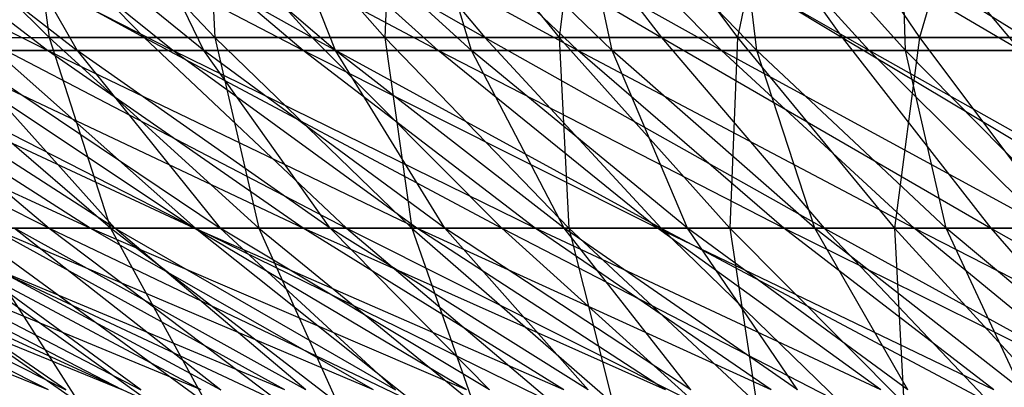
# Model space of a CAD drawing. Extents: x -125 to 125, y -143 to 0.
# Tile 63 of 256: x -16.81 to -10.8, y -137.59 to -135.35. Entities that reach past the tile are written whole.
import ezdxf

# ---------------------------------------------------------------- set-up
doc = ezdxf.new("R2010")
doc.units = 0
doc.header["$LTSCALE"] = 25.4
doc.layers.get('0').update_dxf_attribs({"linetype": 'CONTINUOUS'})

# ---------------------------------------------------------------- blocks, each defined once
blk = doc.blocks.new('NL2500027000_STL_3')
at = {"color": 0}
for p, q in [((-18.336, -134.1971, 25.0999), (-16.0529, -135.4539, 24.0405)), ((-18.336, -134.1971, 25.0999), (-16.0529, -135.4539, 24.0405)), ((-17.8851, -134.1971, -25.4231), (-16.6328, -135.4539, -23.643)), ((-17.8851, -134.1971, -25.4231), (-16.6328, -135.4539, -23.643)), ((-17.2616, -134.1971, 25.8506), (-15.0252, -135.4539, 24.6959)), ((-17.2616, -134.1971, 25.8506), (-15.0252, -135.4539, 24.6959)), ((-17.2616, -134.1971, 25.8506), (-16.0529, -135.4539, 24.0405)), ((-17.2616, -134.1971, 25.8506), (-16.0529, -135.4539, 24.0405)), ((-16.7975, -134.1971, -26.1545), (-16.6328, -135.4539, -23.643)), ((-16.7975, -134.1971, -26.1545), (-16.6328, -135.4539, -23.643)), ((-16.7975, -134.1971, -26.1545), (-15.6213, -135.4539, -24.3232)), ((-16.7975, -134.1971, -26.1545), (-15.6213, -135.4539, -24.3232)), ((-16.1564, -134.1971, 26.5553), (-13.9707, -135.4539, 25.3073)), ((-16.1564, -134.1971, 26.5553), (-13.9707, -135.4539, 25.3073)), ((-16.1564, -134.1971, 26.5553), (-15.0252, -135.4539, 24.6959)), ((-16.1564, -134.1971, 26.5553), (-15.0252, -135.4539, 24.6959)), ((-15.68, -134.1971, -26.8394), (-15.6213, -135.4539, -24.3232)), ((-15.68, -134.1971, -26.8394), (-15.6213, -135.4539, -24.3232)), ((-15.68, -134.1971, -26.8394), (-14.582, -135.4539, -24.9601)), ((-15.68, -134.1971, -26.8394), (-14.582, -135.4539, -24.9601)), ((-15.0226, -134.1971, 27.2128), (-12.8914, -135.4539, 25.8738)), ((-15.0226, -134.1971, 27.2128), (-12.8914, -135.4539, 25.8738)), ((-15.0226, -134.1971, 27.2128), (-13.9707, -135.4539, 25.3073)), ((-15.0226, -134.1971, 27.2128), (-13.9707, -135.4539, 25.3073)), ((-14.5346, -134.1971, -27.4765), (-14.582, -135.4539, -24.9601)), ((-14.5346, -134.1971, -27.4765), (-14.582, -135.4539, -24.9601)), ((-14.5346, -134.1971, -27.4765), (-13.5169, -135.4539, -25.5526)), ((-14.5346, -134.1971, -27.4765), (-13.5169, -135.4539, -25.5526)), ((-13.862, -134.1971, 27.8219), (-11.7892, -135.4539, 26.3942)), ((-13.862, -134.1971, 27.8219), (-11.7892, -135.4539, 26.3942)), ((-13.862, -134.1971, 27.8219), (-12.8914, -135.4539, 25.8738)), ((-13.862, -134.1971, 27.8219), (-12.8914, -135.4539, 25.8738)), ((-13.3633, -134.1971, -28.0649), (-13.5169, -135.4539, -25.5526)), ((-13.3633, -134.1971, -28.0649), (-13.5169, -135.4539, -25.5526)), ((-13.3633, -134.1971, -28.0649), (-12.4276, -135.4539, -26.0997)), ((-13.3633, -134.1971, -28.0649), (-12.4276, -135.4539, -26.0997)), ((-12.6768, -134.1971, 28.3815), (-10.666, -135.4539, 26.8678)), ((-12.6768, -134.1971, 28.3815), (-10.666, -135.4539, 26.8678)), ((-12.6768, -134.1971, 28.3815), (-11.7892, -135.4539, 26.3942)), ((-12.6768, -134.1971, 28.3815), (-11.7892, -135.4539, 26.3942)), ((-12.1683, -134.1971, -28.6033), (-12.4276, -135.4539, -26.0997)), ((-12.1683, -134.1971, -28.6033), (-12.4276, -135.4539, -26.0997)), ((-12.1683, -134.1971, -28.6033), (-11.3163, -135.4539, -26.6004)), ((-12.1683, -134.1971, -28.6033), (-11.3163, -135.4539, -26.6004)), ((-10.9517, -134.1971, -29.0908), (-11.3163, -135.4539, -26.6004)), ((-10.9517, -134.1971, -29.0908), (-11.3163, -135.4539, -26.6004)), ((-16.6435, -135.5347, 17.2038), (-18.9747, -134.3573, 17.9739)), ((-16.6435, -135.5347, 17.2038), (-18.9747, -134.3573, 17.9739)), ((-15.8772, -135.5347, 17.9134), (-18.1727, -134.3573, 18.7845)), ((-15.8772, -135.5347, 17.9134), (-18.1727, -134.3573, 18.7845)), ((-16.6435, -135.5347, 17.2038), (-18.1727, -134.3573, 18.7845)), ((-16.6435, -135.5347, 17.2038), (-18.1727, -134.3573, 18.7845)), ((-17.9739, -134.3573, -18.9747), (-16.4615, -135.5347, -17.3781)), ((-17.9739, -134.3573, -18.9747), (-16.4615, -135.5347, -17.3781)), ((-15.0807, -135.5347, 18.589), (-17.336, -134.3573, 19.5593)), ((-15.0807, -135.5347, 18.589), (-17.336, -134.3573, 19.5593)), ((-15.8772, -135.5347, 17.9134), (-17.336, -134.3573, 19.5593)), ((-15.8772, -135.5347, 17.9134), (-17.336, -134.3573, 19.5593)), ((-17.1292, -134.3573, -19.7407), (-16.4615, -135.5347, -17.3781)), ((-15.6878, -135.5347, -18.0796), (-17.1292, -134.3573, -19.7407)), ((-15.6878, -135.5347, -18.0796), (-17.1292, -134.3573, -19.7407)), ((-17.1292, -134.3573, -19.7407), (-16.4615, -135.5347, -17.3781)), ((-14.2555, -135.5347, 19.2291), (-16.4663, -134.3573, 20.2969)), ((-14.2555, -135.5347, 19.2291), (-16.4663, -134.3573, 20.2969)), ((-15.0807, -135.5347, 18.589), (-16.4663, -134.3573, 20.2969)), ((-15.0807, -135.5347, 18.589), (-16.4663, -134.3573, 20.2969)), ((-15.6878, -135.5347, -18.0796), (-16.2518, -134.3573, -20.469)), ((-15.6878, -135.5347, -18.0796), (-16.2518, -134.3573, -20.469)), ((-14.8843, -135.5347, -18.7467), (-16.2518, -134.3573, -20.469)), ((-14.8843, -135.5347, -18.7467), (-16.2518, -134.3573, -20.469)), ((-13.4032, -135.5347, 19.8326), (-15.5653, -134.3573, 20.9958)), ((-13.4032, -135.5347, 19.8326), (-15.5653, -134.3573, 20.9958)), ((-14.2555, -135.5347, 19.2291), (-15.5653, -134.3573, 20.9958)), ((-14.2555, -135.5347, 19.2291), (-15.5653, -134.3573, 20.9958)), ((-14.8843, -135.5347, -18.7467), (-15.3435, -134.3573, -21.1585)), ((-14.8843, -135.5347, -18.7467), (-15.3435, -134.3573, -21.1585)), ((-14.0524, -135.5347, -19.3781), (-15.3435, -134.3573, -21.1585)), ((-14.0524, -135.5347, -19.3781), (-15.3435, -134.3573, -21.1585)), ((-12.5254, -135.5347, 20.3984), (-14.6347, -134.3573, 21.6548)), ((-12.5254, -135.5347, 20.3984), (-14.6347, -134.3573, 21.6548)), ((-13.4032, -135.5347, 19.8326), (-14.6347, -134.3573, 21.6548)), ((-13.4032, -135.5347, 19.8326), (-14.6347, -134.3573, 21.6548)), ((-14.0524, -135.5347, -19.3781), (-14.4059, -134.3573, -21.8076)), ((-14.0524, -135.5347, -19.3781), (-14.4059, -134.3573, -21.8076)), ((-13.1937, -135.5347, -19.9726), (-14.4059, -134.3573, -21.8076)), ((-13.1937, -135.5347, -19.9726), (-14.4059, -134.3573, -21.8076)), ((-11.6237, -135.5347, 20.9253), (-13.6762, -134.3573, 22.2725)), ((-11.6237, -135.5347, 20.9253), (-13.6762, -134.3573, 22.2725)), ((-12.5254, -135.5347, 20.3984), (-13.6762, -134.3573, 22.2725)), ((-12.5254, -135.5347, 20.3984), (-13.6762, -134.3573, 22.2725)), ((-13.1937, -135.5347, -19.9726), (-13.441, -134.3573, -22.4152)), ((-13.1937, -135.5347, -19.9726), (-13.441, -134.3573, -22.4152)), ((-12.31, -135.5347, -20.5291), (-13.441, -134.3573, -22.4152)), ((-12.31, -135.5347, -20.5291), (-13.441, -134.3573, -22.4152)), ((-10.6999, -135.5347, 21.4124), (-12.6916, -134.3573, 22.8479)), ((-10.6999, -135.5347, 21.4124), (-12.6916, -134.3573, 22.8479)), ((-11.6237, -135.5347, 20.9253), (-12.6916, -134.3573, 22.8479)), ((-11.6237, -135.5347, 20.9253), (-12.6916, -134.3573, 22.8479)), ((-12.31, -135.5347, -20.5291), (-12.4505, -134.3573, -22.9802)), ((-12.31, -135.5347, -20.5291), (-12.4505, -134.3573, -22.9802)), ((-11.4028, -135.5347, -21.0465), (-12.4505, -134.3573, -22.9802)), ((-11.4028, -135.5347, -21.0465), (-12.4505, -134.3573, -22.9802)), ((-10.6999, -135.5347, 21.4124), (-11.683, -134.3573, 23.3797)), ((-10.6999, -135.5347, 21.4124), (-11.683, -134.3573, 23.3797)), ((-11.4028, -135.5347, -21.0465), (-11.4362, -134.3573, -23.5014)), ((-11.4028, -135.5347, -21.0465), (-11.4362, -134.3573, -23.5014)), ((-18.9578, -135.4539, 21.823), (-16.6325, -136.6184, 20.8613)), ((-18.9578, -135.4539, 21.823), (-16.6325, -136.6184, 20.8613)), ((-18.021, -135.4539, 22.6028), (-15.7383, -136.6184, 21.5439)), ((-18.021, -135.4539, 22.6028), (-15.7383, -136.6184, 21.5439)), ((-18.021, -135.4539, 22.6028), (-16.6325, -136.6184, 20.8613)), ((-18.021, -135.4539, 22.6028), (-16.6325, -136.6184, 20.8613)), ((-16.2576, -136.6184, -21.1548), (-17.6147, -135.4539, -22.9208)), ((-17.6147, -135.4539, -22.9208), (-16.6328, -135.4539, -23.643)), ((-17.6147, -135.4539, -22.9208), (-16.6328, -135.4539, -23.643)), ((-16.2576, -136.6184, -21.1548), (-17.6147, -135.4539, -22.9208)), ((-17.0521, -135.4539, 23.3424), (-16.0529, -135.4539, 24.0405)), ((-17.0521, -135.4539, 23.3424), (-16.0529, -135.4539, 24.0405)), ((-17.0521, -135.4539, 23.3424), (-14.816, -136.6184, 22.1882)), ((-17.0521, -135.4539, 23.3424), (-14.816, -136.6184, 22.1882)), ((-17.0521, -135.4539, 23.3424), (-15.7383, -136.6184, 21.5439)), ((-17.0521, -135.4539, 23.3424), (-15.7383, -136.6184, 21.5439)), ((-16.6328, -135.4539, -23.643), (-16.2576, -136.6184, -21.1548)), ((-15.6213, -135.4539, -24.3232), (-16.6328, -135.4539, -23.643)), ((-16.6328, -135.4539, -23.643), (-16.2576, -136.6184, -21.1548)), ((-16.6328, -135.4539, -23.643), (-15.3513, -136.6184, -21.8214)), ((-16.6328, -135.4539, -23.643), (-15.3513, -136.6184, -21.8214)), ((-15.6213, -135.4539, -24.3232), (-16.6328, -135.4539, -23.643)), ((-16.0529, -135.4539, 24.0405), (-15.0252, -135.4539, 24.6959)), ((-16.0529, -135.4539, 24.0405), (-15.0252, -135.4539, 24.6959)), ((-16.0529, -135.4539, 24.0405), (-13.8675, -136.6184, 22.7931)), ((-16.0529, -135.4539, 24.0405), (-13.8675, -136.6184, 22.7931)), ((-16.0529, -135.4539, 24.0405), (-14.816, -136.6184, 22.1882)), ((-16.0529, -135.4539, 24.0405), (-14.816, -136.6184, 22.1882)), ((-14.582, -135.4539, -24.9601), (-15.6213, -135.4539, -24.3232)), ((-15.6213, -135.4539, -24.3232), (-15.3513, -136.6184, -21.8214)), ((-15.6213, -135.4539, -24.3232), (-15.3513, -136.6184, -21.8214)), ((-15.6213, -135.4539, -24.3232), (-14.4177, -136.6184, -22.4491)), ((-15.6213, -135.4539, -24.3232), (-14.4177, -136.6184, -22.4491)), ((-14.582, -135.4539, -24.9601), (-15.6213, -135.4539, -24.3232)), ((-15.0252, -135.4539, 24.6959), (-13.9707, -135.4539, 25.3073)), ((-15.0252, -135.4539, 24.6959), (-13.9707, -135.4539, 25.3073)), ((-15.0252, -135.4539, 24.6959), (-12.8943, -136.6184, 23.3575)), ((-15.0252, -135.4539, 24.6959), (-12.8943, -136.6184, 23.3575)), ((-15.0252, -135.4539, 24.6959), (-13.8675, -136.6184, 22.7931)), ((-15.0252, -135.4539, 24.6959), (-13.8675, -136.6184, 22.7931)), ((-13.5169, -135.4539, -25.5526), (-14.582, -135.4539, -24.9601)), ((-14.582, -135.4539, -24.9601), (-14.4177, -136.6184, -22.4491)), ((-14.582, -135.4539, -24.9601), (-14.4177, -136.6184, -22.4491)), ((-14.582, -135.4539, -24.9601), (-13.4585, -136.6184, -23.037)), ((-14.582, -135.4539, -24.9601), (-13.4585, -136.6184, -23.037)), ((-13.5169, -135.4539, -25.5526), (-14.582, -135.4539, -24.9601)), ((-13.9707, -135.4539, 25.3073), (-12.8914, -135.4539, 25.8738)), ((-13.9707, -135.4539, 25.3073), (-12.8914, -135.4539, 25.8738)), ((-13.9707, -135.4539, 25.3073), (-11.8982, -136.6184, 23.8803)), ((-13.9707, -135.4539, 25.3073), (-11.8982, -136.6184, 23.8803)), ((-13.9707, -135.4539, 25.3073), (-12.8943, -136.6184, 23.3575)), ((-13.9707, -135.4539, 25.3073), (-12.8943, -136.6184, 23.3575)), ((-12.4276, -135.4539, -26.0997), (-13.5169, -135.4539, -25.5526)), ((-13.5169, -135.4539, -25.5526), (-13.4585, -136.6184, -23.037)), ((-13.5169, -135.4539, -25.5526), (-13.4585, -136.6184, -23.037)), ((-13.5169, -135.4539, -25.5526), (-12.4754, -136.6184, -23.5838)), ((-13.5169, -135.4539, -25.5526), (-12.4754, -136.6184, -23.5838)), ((-12.4276, -135.4539, -26.0997), (-13.5169, -135.4539, -25.5526)), ((-12.8914, -135.4539, 25.8738), (-11.7892, -135.4539, 26.3942)), ((-12.8914, -135.4539, 25.8738), (-11.7892, -135.4539, 26.3942)), ((-12.8914, -135.4539, 25.8738), (-10.8809, -136.6184, 24.3606)), ((-12.8914, -135.4539, 25.8738), (-10.8809, -136.6184, 24.3606)), ((-12.8914, -135.4539, 25.8738), (-11.8982, -136.6184, 23.8803)), ((-12.8914, -135.4539, 25.8738), (-11.8982, -136.6184, 23.8803)), ((-12.4276, -135.4539, -26.0997), (-12.4754, -136.6184, -23.5838)), ((-12.4276, -135.4539, -26.0997), (-12.4754, -136.6184, -23.5838)), ((-11.3163, -135.4539, -26.6004), (-12.4276, -135.4539, -26.0997)), ((-12.4276, -135.4539, -26.0997), (-11.4701, -136.6184, -24.0888)), ((-12.4276, -135.4539, -26.0997), (-11.4701, -136.6184, -24.0888)), ((-11.3163, -135.4539, -26.6004), (-12.4276, -135.4539, -26.0997)), ((-11.7892, -135.4539, 26.3942), (-10.666, -135.4539, 26.8678)), ((-11.7892, -135.4539, 26.3942), (-10.666, -135.4539, 26.8678)), ((-11.7892, -135.4539, 26.3942), (-9.8442, -136.6184, 24.7977)), ((-11.7892, -135.4539, 26.3942), (-9.8442, -136.6184, 24.7977)), ((-11.7892, -135.4539, 26.3942), (-10.8809, -136.6184, 24.3606)), ((-11.7892, -135.4539, 26.3942), (-10.8809, -136.6184, 24.3606)), ((-11.3163, -135.4539, -26.6004), (-11.4701, -136.6184, -24.0888)), ((-11.3163, -135.4539, -26.6004), (-11.4701, -136.6184, -24.0888)), ((-10.1849, -135.4539, -27.0538), (-11.3163, -135.4539, -26.6004)), ((-11.3163, -135.4539, -26.6004), (-10.4444, -136.6184, -24.5509)), ((-11.3163, -135.4539, -26.6004), (-10.4444, -136.6184, -24.5509)), ((-10.1849, -135.4539, -27.0538), (-11.3163, -135.4539, -26.6004)), ((-16.3824, -136.6182, 14.2151), (-18.7467, -135.5347, 14.8843)), ((-16.3824, -136.6182, 14.2151), (-18.7467, -135.5347, 14.8843)), ((-15.7467, -136.6182, 14.9162), (-18.0796, -135.5347, 15.6878)), ((-15.7467, -136.6182, 14.9162), (-18.0796, -135.5347, 15.6878)), ((-16.3824, -136.6182, 14.2151), (-18.0796, -135.5347, 15.6878)), ((-16.3824, -136.6182, 14.2151), (-18.0796, -135.5347, 15.6878)), ((-16.2318, -136.6182, -14.3868), (-17.9134, -135.5347, -15.8772)), ((-16.2318, -136.6182, -14.3868), (-17.9134, -135.5347, -15.8772)), ((-16.6435, -135.5347, 17.2038), (-17.3781, -135.5347, 16.4615)), ((-16.6435, -135.5347, 17.2038), (-17.3781, -135.5347, 16.4615)), ((-15.0811, -136.6182, 15.5888), (-17.3781, -135.5347, 16.4615)), ((-15.0811, -136.6182, 15.5888), (-17.3781, -135.5347, 16.4615)), ((-15.7467, -136.6182, 14.9162), (-17.3781, -135.5347, 16.4615)), ((-15.7467, -136.6182, 14.9162), (-17.3781, -135.5347, 16.4615)), ((-16.2318, -136.6182, -14.3868), (-17.2038, -135.5347, -16.6435)), ((-17.2038, -135.5347, -16.6435), (-16.4615, -135.5347, -17.3781)), ((-17.2038, -135.5347, -16.6435), (-16.4615, -135.5347, -17.3781)), ((-17.2038, -135.5347, -16.6435), (-15.5888, -136.6182, -15.0811)), ((-17.2038, -135.5347, -16.6435), (-15.5888, -136.6182, -15.0811)), ((-16.2318, -136.6182, -14.3868), (-17.2038, -135.5347, -16.6435)), ((-15.8772, -135.5347, 17.9134), (-16.6435, -135.5347, 17.2038)), ((-15.8772, -135.5347, 17.9134), (-16.6435, -135.5347, 17.2038)), ((-14.3868, -136.6182, 16.2318), (-16.6435, -135.5347, 17.2038)), ((-14.3868, -136.6182, 16.2318), (-16.6435, -135.5347, 17.2038)), ((-15.0811, -136.6182, 15.5888), (-16.6435, -135.5347, 17.2038)), ((-15.0811, -136.6182, 15.5888), (-16.6435, -135.5347, 17.2038)), ((-16.4615, -135.5347, -17.3781), (-15.5888, -136.6182, -15.0811)), ((-14.9162, -136.6182, -15.7467), (-16.4615, -135.5347, -17.3781)), ((-16.4615, -135.5347, -17.3781), (-15.6878, -135.5347, -18.0796)), ((-16.4615, -135.5347, -17.3781), (-15.6878, -135.5347, -18.0796)), ((-14.9162, -136.6182, -15.7467), (-16.4615, -135.5347, -17.3781)), ((-16.4615, -135.5347, -17.3781), (-15.5888, -136.6182, -15.0811)), ((-15.0807, -135.5347, 18.589), (-15.8772, -135.5347, 17.9134)), ((-15.0807, -135.5347, 18.589), (-15.8772, -135.5347, 17.9134)), ((-13.665, -136.6182, 16.8439), (-15.8772, -135.5347, 17.9134)), ((-13.665, -136.6182, 16.8439), (-15.8772, -135.5347, 17.9134)), ((-14.3868, -136.6182, 16.2318), (-15.8772, -135.5347, 17.9134)), ((-14.3868, -136.6182, 16.2318), (-15.8772, -135.5347, 17.9134)), ((-14.9162, -136.6182, -15.7467), (-15.6878, -135.5347, -18.0796)), ((-14.9162, -136.6182, -15.7467), (-15.6878, -135.5347, -18.0796)), ((-14.2151, -136.6182, -16.3824), (-15.6878, -135.5347, -18.0796)), ((-15.6878, -135.5347, -18.0796), (-14.8843, -135.5347, -18.7467)), ((-15.6878, -135.5347, -18.0796), (-14.8843, -135.5347, -18.7467)), ((-14.2151, -136.6182, -16.3824), (-15.6878, -135.5347, -18.0796)), ((-14.2555, -135.5347, 19.2291), (-15.0807, -135.5347, 18.589)), ((-14.2555, -135.5347, 19.2291), (-15.0807, -135.5347, 18.589)), ((-12.9173, -136.6182, 17.4239), (-15.0807, -135.5347, 18.589)), ((-12.9173, -136.6182, 17.4239), (-15.0807, -135.5347, 18.589)), ((-13.665, -136.6182, 16.8439), (-15.0807, -135.5347, 18.589)), ((-13.665, -136.6182, 16.8439), (-15.0807, -135.5347, 18.589)), ((-14.2151, -136.6182, -16.3824), (-14.8843, -135.5347, -18.7467)), ((-14.2151, -136.6182, -16.3824), (-14.8843, -135.5347, -18.7467)), ((-13.487, -136.6182, -16.9868), (-14.8843, -135.5347, -18.7467)), ((-14.8843, -135.5347, -18.7467), (-14.0524, -135.5347, -19.3781)), ((-14.8843, -135.5347, -18.7467), (-14.0524, -135.5347, -19.3781)), ((-13.487, -136.6182, -16.9868), (-14.8843, -135.5347, -18.7467)), ((-13.4032, -135.5347, 19.8326), (-14.2555, -135.5347, 19.2291)), ((-13.4032, -135.5347, 19.8326), (-14.2555, -135.5347, 19.2291)), ((-12.145, -136.6182, 17.9708), (-14.2555, -135.5347, 19.2291)), ((-12.145, -136.6182, 17.9708), (-14.2555, -135.5347, 19.2291)), ((-12.9173, -136.6182, 17.4239), (-14.2555, -135.5347, 19.2291)), ((-12.9173, -136.6182, 17.4239), (-14.2555, -135.5347, 19.2291)), ((-13.487, -136.6182, -16.9868), (-14.0524, -135.5347, -19.3781)), ((-13.487, -136.6182, -16.9868), (-14.0524, -135.5347, -19.3781)), ((-12.7332, -136.6182, -17.5589), (-14.0524, -135.5347, -19.3781)), ((-14.0524, -135.5347, -19.3781), (-13.1937, -135.5347, -19.9726)), ((-14.0524, -135.5347, -19.3781), (-13.1937, -135.5347, -19.9726)), ((-12.7332, -136.6182, -17.5589), (-14.0524, -135.5347, -19.3781)), ((-12.5254, -135.5347, 20.3984), (-13.4032, -135.5347, 19.8326)), ((-12.5254, -135.5347, 20.3984), (-13.4032, -135.5347, 19.8326)), ((-11.3496, -136.6182, 18.4835), (-13.4032, -135.5347, 19.8326)), ((-11.3496, -136.6182, 18.4835), (-13.4032, -135.5347, 19.8326)), ((-12.145, -136.6182, 17.9708), (-13.4032, -135.5347, 19.8326)), ((-12.145, -136.6182, 17.9708), (-13.4032, -135.5347, 19.8326)), ((-12.7332, -136.6182, -17.5589), (-13.1937, -135.5347, -19.9726)), ((-12.7332, -136.6182, -17.5589), (-13.1937, -135.5347, -19.9726)), ((-11.9552, -136.6182, -18.0976), (-13.1937, -135.5347, -19.9726)), ((-13.1937, -135.5347, -19.9726), (-12.31, -135.5347, -20.5291)), ((-13.1937, -135.5347, -19.9726), (-12.31, -135.5347, -20.5291)), ((-11.9552, -136.6182, -18.0976), (-13.1937, -135.5347, -19.9726)), ((-11.6237, -135.5347, 20.9253), (-12.5254, -135.5347, 20.3984)), ((-11.6237, -135.5347, 20.9253), (-12.5254, -135.5347, 20.3984)), ((-10.5325, -136.6182, 18.9609), (-12.5254, -135.5347, 20.3984)), ((-10.5325, -136.6182, 18.9609), (-12.5254, -135.5347, 20.3984)), ((-11.3496, -136.6182, 18.4835), (-12.5254, -135.5347, 20.3984)), ((-11.3496, -136.6182, 18.4835), (-12.5254, -135.5347, 20.3984)), ((-11.9552, -136.6182, -18.0976), (-12.31, -135.5347, -20.5291)), ((-11.9552, -136.6182, -18.0976), (-12.31, -135.5347, -20.5291)), ((-11.1544, -136.6182, -18.6019), (-12.31, -135.5347, -20.5291)), ((-12.31, -135.5347, -20.5291), (-11.4028, -135.5347, -21.0465)), ((-12.31, -135.5347, -20.5291), (-11.4028, -135.5347, -21.0465)), ((-11.1544, -136.6182, -18.6019), (-12.31, -135.5347, -20.5291)), ((-10.6999, -135.5347, 21.4124), (-11.6237, -135.5347, 20.9253)), ((-10.6999, -135.5347, 21.4124), (-11.6237, -135.5347, 20.9253)), ((-9.6954, -136.6182, 19.4023), (-11.6237, -135.5347, 20.9253)), ((-9.6954, -136.6182, 19.4023), (-11.6237, -135.5347, 20.9253)), ((-10.5325, -136.6182, 18.9609), (-11.6237, -135.5347, 20.9253)), ((-10.5325, -136.6182, 18.9609), (-11.6237, -135.5347, 20.9253)), ((-11.1544, -136.6182, -18.6019), (-11.4028, -135.5347, -21.0465)), ((-11.1544, -136.6182, -18.6019), (-11.4028, -135.5347, -21.0465)), ((-10.3324, -136.6182, -19.0707), (-11.4028, -135.5347, -21.0465)), ((-11.4028, -135.5347, -21.0465), (-10.4739, -135.5347, -21.5238)), ((-11.4028, -135.5347, -21.0465), (-10.4739, -135.5347, -21.5238)), ((-10.3324, -136.6182, -19.0707), (-11.4028, -135.5347, -21.0465)), ((-16.6372, -137.6057, 9.9763), (-19.0707, -136.6182, 10.3324)), ((-16.6372, -137.6057, 9.9763), (-19.0707, -136.6182, 10.3324)), ((-16.1862, -137.6057, 10.6925), (-18.6019, -136.6182, 11.1544)), ((-16.1862, -137.6057, 10.6925), (-18.6019, -136.6182, 11.1544)), ((-16.6372, -137.6057, 9.9763), (-18.6019, -136.6182, 11.1544)), ((-16.6372, -137.6057, 9.9763), (-18.6019, -136.6182, 11.1544)), ((-18.4835, -136.6182, -11.3496), (-16.5313, -137.6057, -10.1508)), ((-18.4835, -136.6182, -11.3496), (-16.5313, -137.6057, -10.1508)), ((-18.3307, -136.6184, 19.3861), (-16.0058, -137.6886, 18.4248)), ((-18.3307, -136.6184, 19.3861), (-16.0058, -137.6886, 18.4248)), ((-15.7044, -137.6057, 11.3883), (-18.0976, -136.6182, 11.9552)), ((-15.7044, -137.6057, 11.3883), (-18.0976, -136.6182, 11.9552)), ((-16.1862, -137.6057, 10.6925), (-18.0976, -136.6182, 11.9552)), ((-16.1862, -137.6057, 10.6925), (-18.0976, -136.6182, 11.9552)), ((-16.4491, -137.6886, -18.0301), (-17.9818, -136.6184, -19.7101)), ((-16.4491, -137.6886, -18.0301), (-17.9818, -136.6184, -19.7101)), ((-16.5313, -137.6057, -10.1508), (-17.9708, -136.6182, -12.145)), ((-17.9708, -136.6182, -12.145), (-16.0727, -137.6057, -10.8622)), ((-17.9708, -136.6182, -12.145), (-16.0727, -137.6057, -10.8622)), ((-16.5313, -137.6057, -10.1508), (-17.9708, -136.6182, -12.145)), ((-15.1927, -137.6057, 12.0625), (-17.5589, -136.6182, 12.7332)), ((-15.1927, -137.6057, 12.0625), (-17.5589, -136.6182, 12.7332)), ((-15.7044, -137.6057, 11.3883), (-17.5589, -136.6182, 12.7332)), ((-15.7044, -137.6057, 11.3883), (-17.5589, -136.6182, 12.7332)), ((-17.4971, -136.6184, 20.1416), (-16.6325, -136.6184, 20.8613)), ((-17.4971, -136.6184, 20.1416), (-16.6325, -136.6184, 20.8613)), ((-17.4971, -136.6184, 20.1416), (-15.2148, -137.6886, 19.0832)), ((-17.4971, -136.6184, 20.1416), (-15.2148, -137.6886, 19.0832)), ((-17.4971, -136.6184, 20.1416), (-16.0058, -137.6886, 18.4248)), ((-17.4971, -136.6184, 20.1416), (-16.0058, -137.6886, 18.4248)), ((-16.0727, -137.6057, -10.8622), (-17.4239, -136.6182, -12.9173)), ((-17.4239, -136.6182, -12.9173), (-15.5836, -137.6057, -11.553)), ((-17.4239, -136.6182, -12.9173), (-15.5836, -137.6057, -11.553)), ((-16.0727, -137.6057, -10.8622), (-17.4239, -136.6182, -12.9173)), ((-17.1349, -136.6184, -20.4506), (-16.4491, -137.6886, -18.0301)), ((-17.1349, -136.6184, -20.4506), (-16.4491, -137.6886, -18.0301)), ((-17.1349, -136.6184, -20.4506), (-15.6744, -137.6886, -18.7075)), ((-16.2576, -136.6184, -21.1548), (-17.1349, -136.6184, -20.4506)), ((-16.2576, -136.6184, -21.1548), (-17.1349, -136.6184, -20.4506)), ((-17.1349, -136.6184, -20.4506), (-15.6744, -137.6886, -18.7075)), ((-16.3824, -136.6182, 14.2151), (-16.9868, -136.6182, 13.487)), ((-16.3824, -136.6182, 14.2151), (-16.9868, -136.6182, 13.487)), ((-14.6521, -137.6057, 12.7137), (-16.9868, -136.6182, 13.487)), ((-14.6521, -137.6057, 12.7137), (-16.9868, -136.6182, 13.487)), ((-15.1927, -137.6057, 12.0625), (-16.9868, -136.6182, 13.487)), ((-15.1927, -137.6057, 12.0625), (-16.9868, -136.6182, 13.487)), ((-15.0649, -137.6057, -12.2217), (-16.8439, -136.6182, -13.665)), ((-16.8439, -136.6182, -13.665), (-15.5836, -137.6057, -11.553)), ((-15.0649, -137.6057, -12.2217), (-16.8439, -136.6182, -13.665)), ((-16.2318, -136.6182, -14.3868), (-16.8439, -136.6182, -13.665)), ((-16.2318, -136.6182, -14.3868), (-16.8439, -136.6182, -13.665)), ((-16.8439, -136.6182, -13.665), (-15.5836, -137.6057, -11.553)), ((-16.6325, -136.6184, 20.8613), (-15.7383, -136.6184, 21.5439)), ((-16.6325, -136.6184, 20.8613), (-15.7383, -136.6184, 21.5439)), ((-16.6325, -136.6184, 20.8613), (-14.3968, -137.6886, 19.7077)), ((-16.6325, -136.6184, 20.8613), (-14.3968, -137.6886, 19.7077)), ((-16.6325, -136.6184, 20.8613), (-15.2148, -137.6886, 19.0832)), ((-16.6325, -136.6184, 20.8613), (-15.2148, -137.6886, 19.0832)), ((-15.7467, -136.6182, 14.9162), (-16.3824, -136.6182, 14.2151)), ((-15.7467, -136.6182, 14.9162), (-16.3824, -136.6182, 14.2151)), ((-14.0835, -137.6057, 13.3407), (-16.3824, -136.6182, 14.2151)), ((-14.0835, -137.6057, 13.3407), (-16.3824, -136.6182, 14.2151)), ((-14.6521, -137.6057, 12.7137), (-16.3824, -136.6182, 14.2151)), ((-14.6521, -137.6057, 12.7137), (-16.3824, -136.6182, 14.2151)), ((-14.8719, -137.6886, -19.3517), (-16.2576, -136.6184, -21.1548)), ((-16.2576, -136.6184, -21.1548), (-15.3513, -136.6184, -21.8214)), ((-16.2576, -136.6184, -21.1548), (-15.3513, -136.6184, -21.8214)), ((-16.2576, -136.6184, -21.1548), (-15.6744, -137.6886, -18.7075)), ((-16.2576, -136.6184, -21.1548), (-15.6744, -137.6886, -18.7075)), ((-14.8719, -137.6886, -19.3517), (-16.2576, -136.6184, -21.1548)), ((-15.0649, -137.6057, -12.2217), (-16.2318, -136.6182, -14.3868)), ((-16.2318, -136.6182, -14.3868), (-15.5888, -136.6182, -15.0811)), ((-16.2318, -136.6182, -14.3868), (-15.5888, -136.6182, -15.0811)), ((-16.2318, -136.6182, -14.3868), (-14.5174, -137.6057, -12.8672)), ((-16.2318, -136.6182, -14.3868), (-14.5174, -137.6057, -12.8672)), ((-15.0649, -137.6057, -12.2217), (-16.2318, -136.6182, -14.3868)), ((-15.0811, -136.6182, 15.5888), (-15.7467, -136.6182, 14.9162)), ((-15.0811, -136.6182, 15.5888), (-15.7467, -136.6182, 14.9162)), ((-13.4882, -137.6057, 13.9424), (-15.7467, -136.6182, 14.9162)), ((-13.4882, -137.6057, 13.9424), (-15.7467, -136.6182, 14.9162)), ((-14.0835, -137.6057, 13.3407), (-15.7467, -136.6182, 14.9162)), ((-14.0835, -137.6057, 13.3407), (-15.7467, -136.6182, 14.9162)), ((-15.7383, -136.6184, 21.5439), (-14.816, -136.6184, 22.1882)), ((-15.7383, -136.6184, 21.5439), (-14.816, -136.6184, 22.1882)), ((-15.7383, -136.6184, 21.5439), (-13.5532, -137.6886, 20.2971)), ((-15.7383, -136.6184, 21.5439), (-13.5532, -137.6886, 20.2971)), ((-15.7383, -136.6184, 21.5439), (-14.3968, -137.6886, 19.7077)), ((-15.7383, -136.6184, 21.5439), (-14.3968, -137.6886, 19.7077)), ((-15.5888, -136.6182, -15.0811), (-14.5174, -137.6057, -12.8672)), ((-13.9424, -137.6057, -13.4882), (-15.5888, -136.6182, -15.0811)), ((-15.5888, -136.6182, -15.0811), (-14.9162, -136.6182, -15.7467)), ((-15.5888, -136.6182, -15.0811), (-14.9162, -136.6182, -15.7467)), ((-13.9424, -137.6057, -13.4882), (-15.5888, -136.6182, -15.0811)), ((-15.5888, -136.6182, -15.0811), (-14.5174, -137.6057, -12.8672)), ((-15.3513, -136.6184, -21.8214), (-14.8719, -137.6886, -19.3517)), ((-14.4177, -136.6184, -22.4491), (-15.3513, -136.6184, -21.8214)), ((-15.3513, -136.6184, -21.8214), (-14.8719, -137.6886, -19.3517)), ((-15.3513, -136.6184, -21.8214), (-14.0428, -137.6886, -19.9614)), ((-15.3513, -136.6184, -21.8214), (-14.0428, -137.6886, -19.9614)), ((-14.4177, -136.6184, -22.4491), (-15.3513, -136.6184, -21.8214)), ((-14.3868, -136.6182, 16.2318), (-15.0811, -136.6182, 15.5888)), ((-14.3868, -136.6182, 16.2318), (-15.0811, -136.6182, 15.5888)), ((-12.8672, -137.6057, 14.5174), (-15.0811, -136.6182, 15.5888)), ((-12.8672, -137.6057, 14.5174), (-15.0811, -136.6182, 15.5888)), ((-13.4882, -137.6057, 13.9424), (-15.0811, -136.6182, 15.5888)), ((-13.4882, -137.6057, 13.9424), (-15.0811, -136.6182, 15.5888)), ((-13.9424, -137.6057, -13.4882), (-14.9162, -136.6182, -15.7467)), ((-13.9424, -137.6057, -13.4882), (-14.9162, -136.6182, -15.7467)), ((-13.3407, -137.6057, -14.0835), (-14.9162, -136.6182, -15.7467)), ((-14.9162, -136.6182, -15.7467), (-14.2151, -136.6182, -16.3824)), ((-14.9162, -136.6182, -15.7467), (-14.2151, -136.6182, -16.3824)), ((-13.3407, -137.6057, -14.0835), (-14.9162, -136.6182, -15.7467)), ((-14.816, -136.6184, 22.1882), (-13.8675, -136.6184, 22.7931)), ((-14.816, -136.6184, 22.1882), (-13.8675, -136.6184, 22.7931)), ((-14.816, -136.6184, 22.1882), (-12.6855, -137.6886, 20.8504)), ((-14.816, -136.6184, 22.1882), (-12.6855, -137.6886, 20.8504)), ((-14.816, -136.6184, 22.1882), (-13.5532, -137.6886, 20.2971)), ((-14.816, -136.6184, 22.1882), (-13.5532, -137.6886, 20.2971)), ((-13.4585, -136.6184, -23.037), (-14.4177, -136.6184, -22.4491)), ((-14.4177, -136.6184, -22.4491), (-14.0428, -137.6886, -19.9614)), ((-14.4177, -136.6184, -22.4491), (-14.0428, -137.6886, -19.9614)), ((-14.4177, -136.6184, -22.4491), (-13.1888, -137.6886, -20.5357)), ((-14.4177, -136.6184, -22.4491), (-13.1888, -137.6886, -20.5357)), ((-13.4585, -136.6184, -23.037), (-14.4177, -136.6184, -22.4491)), ((-13.665, -136.6182, 16.8439), (-14.3868, -136.6182, 16.2318)), ((-13.665, -136.6182, 16.8439), (-14.3868, -136.6182, 16.2318)), ((-12.2217, -137.6057, 15.0649), (-14.3868, -136.6182, 16.2318)), ((-12.2217, -137.6057, 15.0649), (-14.3868, -136.6182, 16.2318)), ((-12.8672, -137.6057, 14.5174), (-14.3868, -136.6182, 16.2318)), ((-12.8672, -137.6057, 14.5174), (-14.3868, -136.6182, 16.2318)), ((-13.3407, -137.6057, -14.0835), (-14.2151, -136.6182, -16.3824)), ((-13.3407, -137.6057, -14.0835), (-14.2151, -136.6182, -16.3824)), ((-12.7137, -137.6057, -14.6521), (-14.2151, -136.6182, -16.3824)), ((-14.2151, -136.6182, -16.3824), (-13.487, -136.6182, -16.9868)), ((-14.2151, -136.6182, -16.3824), (-13.487, -136.6182, -16.9868)), ((-12.7137, -137.6057, -14.6521), (-14.2151, -136.6182, -16.3824)), ((-13.8675, -136.6184, 22.7931), (-12.8943, -136.6184, 23.3575)), ((-13.8675, -136.6184, 22.7931), (-12.8943, -136.6184, 23.3575)), ((-13.8675, -136.6184, 22.7931), (-11.7953, -137.6886, 21.3666)), ((-13.8675, -136.6184, 22.7931), (-11.7953, -137.6886, 21.3666)), ((-13.8675, -136.6184, 22.7931), (-12.6855, -137.6886, 20.8504)), ((-13.8675, -136.6184, 22.7931), (-12.6855, -137.6886, 20.8504)), ((-12.9173, -136.6182, 17.4239), (-13.665, -136.6182, 16.8439)), ((-12.9173, -136.6182, 17.4239), (-13.665, -136.6182, 16.8439)), ((-11.553, -137.6057, 15.5836), (-13.665, -136.6182, 16.8439)), ((-11.553, -137.6057, 15.5836), (-13.665, -136.6182, 16.8439)), ((-12.2217, -137.6057, 15.0649), (-13.665, -136.6182, 16.8439)), ((-12.2217, -137.6057, 15.0649), (-13.665, -136.6182, 16.8439)), ((-12.7137, -137.6057, -14.6521), (-13.487, -136.6182, -16.9868)), ((-12.7137, -137.6057, -14.6521), (-13.487, -136.6182, -16.9868)), ((-12.0625, -137.6057, -15.1927), (-13.487, -136.6182, -16.9868)), ((-13.487, -136.6182, -16.9868), (-12.7332, -136.6182, -17.5589)), ((-13.487, -136.6182, -16.9868), (-12.7332, -136.6182, -17.5589)), ((-12.0625, -137.6057, -15.1927), (-13.487, -136.6182, -16.9868)), ((-12.4754, -136.6184, -23.5838), (-13.4585, -136.6184, -23.037)), ((-13.4585, -136.6184, -23.037), (-13.1888, -137.6886, -20.5357)), ((-13.4585, -136.6184, -23.037), (-13.1888, -137.6886, -20.5357)), ((-13.4585, -136.6184, -23.037), (-12.3114, -137.6886, -21.0734)), ((-13.4585, -136.6184, -23.037), (-12.3114, -137.6886, -21.0734)), ((-12.4754, -136.6184, -23.5838), (-13.4585, -136.6184, -23.037)), ((-12.145, -136.6182, 17.9708), (-12.9173, -136.6182, 17.4239)), ((-12.145, -136.6182, 17.9708), (-12.9173, -136.6182, 17.4239)), ((-10.8622, -137.6057, 16.0727), (-12.9173, -136.6182, 17.4239)), ((-10.8622, -137.6057, 16.0727), (-12.9173, -136.6182, 17.4239)), ((-11.553, -137.6057, 15.5836), (-12.9173, -136.6182, 17.4239)), ((-11.553, -137.6057, 15.5836), (-12.9173, -136.6182, 17.4239)), ((-12.8943, -136.6184, 23.3575), (-11.8982, -136.6184, 23.8803)), ((-12.8943, -136.6184, 23.3575), (-11.8982, -136.6184, 23.8803)), ((-12.8943, -136.6184, 23.3575), (-10.884, -137.6886, 21.8449)), ((-12.8943, -136.6184, 23.3575), (-10.884, -137.6886, 21.8449)), ((-12.8943, -136.6184, 23.3575), (-11.7953, -137.6886, 21.3666)), ((-12.8943, -136.6184, 23.3575), (-11.7953, -137.6886, 21.3666)), ((-12.0625, -137.6057, -15.1927), (-12.7332, -136.6182, -17.5589)), ((-12.0625, -137.6057, -15.1927), (-12.7332, -136.6182, -17.5589)), ((-11.3883, -137.6057, -15.7044), (-12.7332, -136.6182, -17.5589)), ((-12.7332, -136.6182, -17.5589), (-11.9552, -136.6182, -18.0976)), ((-12.7332, -136.6182, -17.5589), (-11.9552, -136.6182, -18.0976)), ((-11.3883, -137.6057, -15.7044), (-12.7332, -136.6182, -17.5589)), ((-11.4701, -136.6184, -24.0888), (-12.4754, -136.6184, -23.5838)), ((-12.4754, -136.6184, -23.5838), (-12.3114, -137.6886, -21.0734)), ((-12.4754, -136.6184, -23.5838), (-12.3114, -137.6886, -21.0734)), ((-12.4754, -136.6184, -23.5838), (-11.4121, -137.6886, -21.5737)), ((-12.4754, -136.6184, -23.5838), (-11.4121, -137.6886, -21.5737)), ((-11.4701, -136.6184, -24.0888), (-12.4754, -136.6184, -23.5838)), ((-11.3496, -136.6182, 18.4835), (-12.145, -136.6182, 17.9708)), ((-11.3496, -136.6182, 18.4835), (-12.145, -136.6182, 17.9708)), ((-10.1508, -137.6057, 16.5312), (-12.145, -136.6182, 17.9708)), ((-10.1508, -137.6057, 16.5312), (-12.145, -136.6182, 17.9708)), ((-10.8622, -137.6057, 16.0727), (-12.145, -136.6182, 17.9708)), ((-10.8622, -137.6057, 16.0727), (-12.145, -136.6182, 17.9708)), ((-11.3883, -137.6057, -15.7044), (-11.9552, -136.6182, -18.0976)), ((-11.3883, -137.6057, -15.7044), (-11.9552, -136.6182, -18.0976)), ((-10.6925, -137.6057, -16.1862), (-11.9552, -136.6182, -18.0976)), ((-11.9552, -136.6182, -18.0976), (-11.1544, -136.6182, -18.6019)), ((-11.9552, -136.6182, -18.0976), (-11.1544, -136.6182, -18.6019)), ((-10.6925, -137.6057, -16.1862), (-11.9552, -136.6182, -18.0976)), ((-11.8982, -136.6184, 23.8803), (-10.8809, -136.6184, 24.3606)), ((-11.8982, -136.6184, 23.8803), (-10.8809, -136.6184, 24.3606)), ((-11.8982, -136.6184, 23.8803), (-9.9535, -137.6886, 22.2843)), ((-11.8982, -136.6184, 23.8803), (-9.9535, -137.6886, 22.2843)), ((-11.8982, -136.6184, 23.8803), (-10.884, -137.6886, 21.8449)), ((-11.8982, -136.6184, 23.8803), (-10.884, -137.6886, 21.8449)), ((-10.4444, -136.6184, -24.5509), (-11.4701, -136.6184, -24.0888)), ((-11.4701, -136.6184, -24.0888), (-11.4121, -137.6886, -21.5737)), ((-11.4701, -136.6184, -24.0888), (-11.4121, -137.6886, -21.5737)), ((-11.4701, -136.6184, -24.0888), (-10.4925, -137.6886, -22.0356)), ((-11.4701, -136.6184, -24.0888), (-10.4925, -137.6886, -22.0356)), ((-10.4444, -136.6184, -24.5509), (-11.4701, -136.6184, -24.0888)), ((-10.5325, -136.6182, 18.9609), (-11.3496, -136.6182, 18.4835)), ((-10.5325, -136.6182, 18.9609), (-11.3496, -136.6182, 18.4835)), ((-9.4201, -137.6057, 16.9583), (-11.3496, -136.6182, 18.4835)), ((-9.4201, -137.6057, 16.9583), (-11.3496, -136.6182, 18.4835)), ((-10.1508, -137.6057, 16.5312), (-11.3496, -136.6182, 18.4835)), ((-10.1508, -137.6057, 16.5312), (-11.3496, -136.6182, 18.4835)), ((-10.6925, -137.6057, -16.1862), (-11.1544, -136.6182, -18.6019)), ((-10.6925, -137.6057, -16.1862), (-11.1544, -136.6182, -18.6019)), ((-9.9763, -137.6057, -16.6372), (-11.1544, -136.6182, -18.6019)), ((-11.1544, -136.6182, -18.6019), (-10.3324, -136.6182, -19.0707)), ((-11.1544, -136.6182, -18.6019), (-10.3324, -136.6182, -19.0707)), ((-9.9763, -137.6057, -16.6372), (-11.1544, -136.6182, -18.6019)), ((-10.8809, -136.6184, 24.3606), (-9.8442, -136.6184, 24.7977)), ((-10.8809, -136.6184, 24.3606), (-9.8442, -136.6184, 24.7977)), ((-10.8809, -136.6184, 24.3606), (-9.0052, -137.6886, 22.6841)), ((-10.8809, -136.6184, 24.3606), (-9.0052, -137.6886, 22.6841)), ((-10.8809, -136.6184, 24.3606), (-9.9535, -137.6886, 22.2843)), ((-10.8809, -136.6184, 24.3606), (-9.9535, -137.6886, 22.2843))]:
    blk.add_line(p, q, dxfattribs=at)

msp = doc.modelspace()

# ---------------------------------------------------------------- block references
at = {"color": 253}
msp.add_blockref('NL2500027000_STL_3', (0, 0), dxfattribs=at)

doc.saveas('drawing.dxf')
